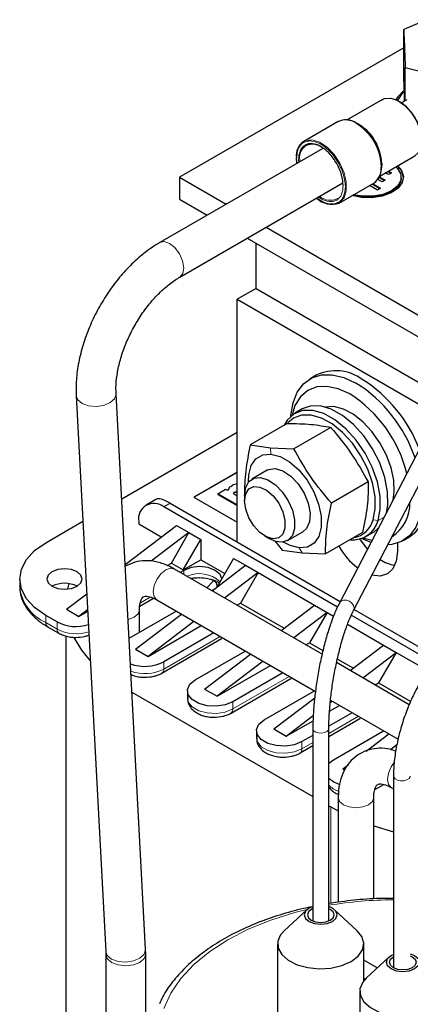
# Model space of a CAD drawing. Header units: millimetres. Extents: x 5 to 418, y -47 to 292.
# Tile 34 of 46: x 330 to 341, y 114 to 143. Entities that reach past the tile are written whole.
import ezdxf

# ---------------------------------------------------------------- set-up
doc = ezdxf.new("R2010")
doc.units = ezdxf.units.MM

msp = doc.modelspace()

# ---------------------------------------------------------------- linework, layer by layer
at = {"color": 7, "linetype": 'Continuous', "lineweight": 25}
for p, q in [((341.9558, 143.2347), (341.2666, 142.9454)), ((341.2666, 141.6638), (341.2666, 142.9454)), ((341.2666, 142.3907), (334.5372, 138.5059)), ((342.1905, 141.5716), (341.3126, 141.7903)), ((341.3126, 140.8026), (341.3126, 141.7903)), ((340.6314, 140.8403), (339.5725, 140.229)), ((341.3576, 140.8287), (341.2011, 140.7383)), ((341.2891, 140.879), (341.2891, 140.7891)), ((339.3041, 140.1818), (338.2654, 139.5822)), ((339.9058, 140.0985), (339.8508, 140.1303)), ((338.8403, 139.3754), (333.9432, 136.5484)), ((340.5458, 138.5431), (341.6046, 139.1544)), ((338.0577, 138.9236), (338.0444, 139.0938)), ((338.0661, 138.9285), (338.0444, 139.0721)), ((340.5994, 138.8335), (340.5994, 138.897)), ((340.6072, 138.9078), (340.5996, 138.7943)), ((340.8071, 138.5869), (340.7145, 138.6405)), ((340.79, 138.6841), (340.8827, 138.6304)), ((340.9015, 138.6412), (340.8071, 138.5869)), ((340.8088, 138.6949), (340.9015, 138.6412)), ((334.5372, 138.5059), (335.9356, 137.6986)), ((334.5372, 138.5059), (334.5372, 137.8526)), ((334.5432, 135.5092), (339.4403, 138.3362)), ((339.332, 137.7346), (340.3707, 138.3343)), ((340.4757, 138.1246), (340.242, 138.26)), ((340.3175, 138.3035), (340.5513, 138.1681)), ((340.3363, 138.3144), (340.5702, 138.1789)), ((340.6179, 138.3694), (340.4894, 138.4438)), ((340.529, 138.5081), (340.6935, 138.4128)), ((340.5375, 138.525), (340.7123, 138.4237)), ((340.7123, 138.4237), (340.6179, 138.3694)), ((341.194, 138.4841), (341.194, 138.5059)), ((340.5702, 138.1789), (340.4757, 138.1246)), ((334.5372, 137.8526), (335.3698, 137.372)), ((337.1357, 137.0058), (344.8568, 132.5484)), ((336.5699, 136.6792), (344.3279, 132.2006)), ((336.8376, 135.1743), (336.8376, 136.5246)), ((336.8376, 135.1743), (336.2719, 134.8478)), ((336.8376, 135.1743), (343.1584, 131.5254)), ((336.2719, 134.8478), (342.5927, 131.1989)), ((336.2719, 127.5642), (336.2719, 134.8478)), ((338.6433, 132.5698), (338.4547, 132.4609)), ((331.4353, 131.9481), (332.3227, 115.2831)), ((333.521, 115.3469), (332.6336, 132.0119)), ((338.2224, 131.557), (337.9961, 131.4264)), ((332.8015, 128.8589), (336.2719, 130.8624)), ((337.773, 131.1237), (336.6631, 130.483)), ((339.0772, 131.0054), (337.9673, 130.3647)), ((336.6631, 130.483), (337.2644, 130.3945)), ((337.2644, 130.3945), (337.9673, 130.3647)), ((341.7835, 130.4291), (339.3355, 125.7338)), ((339.7612, 125.5119), (342.2091, 130.2072)), ((337.1717, 129.7188), (336.713, 129.454)), ((336.2719, 129.665), (334.9709, 128.9139)), ((336.2719, 129.6541), (334.9803, 128.9084)), ((335.6902, 129.0135), (335.9227, 129.1477)), ((335.9227, 129.1477), (335.9598, 129.1262)), ((336.0118, 129.1477), (336.0118, 129.1356)), ((336.0747, 129.2354), (336.129, 129.2668)), ((340.2053, 129.3672), (339.0954, 128.7265)), ((333.8315, 128.8455), (333.5325, 128.6729)), ((334.9709, 128.9139), (336.2719, 128.1628)), ((335.6902, 129.0135), (335.6902, 128.9917)), ((336.2719, 128.6777), (335.6902, 129.0135)), ((335.6902, 128.9917), (336.2719, 128.6559)), ((336.1812, 128.9984), (336.2719, 128.946)), ((336.492, 128.9656), (336.492, 128.7986)), ((339.2762, 125.6122), (334.0658, 128.6201)), ((334.2543, 128.729), (339.3603, 125.7813)), ((330.5208, 127.5423), (331.6356, 128.1859)), ((332.9061, 126.8938), (334.4429, 128.0649)), ((333.3115, 128.1846), (333.3115, 128.1083)), ((333.3115, 128.1083), (333.9877, 127.718)), ((334.4429, 128.0649), (334.82, 127.8472)), ((334.82, 127.8472), (333.6901, 126.9862)), ((334.292, 126.9327), (334.82, 127.8472)), ((334.6503, 126.7259), (335.1783, 127.6404)), ((334.82, 127.8472), (335.1783, 127.6404)), ((335.1783, 127.6404), (335.1783, 127.0307)), ((337.1015, 127.7428), (337.2461, 127.6593)), ((337.7795, 127.6064), (338.2383, 127.8713)), ((340.0291, 127.8473), (338.9192, 127.2066)), ((340.0408, 127.688), (340.3209, 127.6237)), ((340.1292, 127.7312), (340.3555, 127.8619)), ((341.2545, 127.6111), (341.4431, 127.7199)), ((337.3991, 127.6022), (337.615, 127.3249)), ((337.615, 127.3249), (338.2163, 127.2364)), ((341.0803, 127.5329), (341.0803, 127.2816)), ((334.6503, 126.7259), (335.1783, 127.0307)), ((335.1783, 127.0307), (335.8948, 126.6171)), ((336.1588, 127.0743), (335.6641, 126.2175)), ((336.1588, 127.0743), (336.5171, 126.8675)), ((338.2163, 127.2364), (338.9192, 127.2066)), ((334.168, 126.8611), (334.292, 126.9327)), ((334.292, 126.9327), (334.6503, 126.7259)), ((338.8176, 124.1961), (334.389, 126.7527)), ((335.5141, 126.1032), (336.5171, 126.8675)), ((336.5171, 126.8675), (336.8942, 126.6498)), ((329.7398, 126.4538), (329.7398, 126.236)), ((334.6692, 126.715), (334.5617, 126.653)), ((336.8942, 126.6498), (335.8912, 125.8855)), ((336.8942, 126.6498), (336.3662, 125.7353)), ((336.8942, 126.6498), (338.5913, 125.6701)), ((335.5045, 126.1087), (335.5739, 126.1487)), ((335.6555, 126.2524), (335.6555, 126.2109)), ((331.1431, 125.5503), (331.7513, 126.0138)), ((333.3415, 125.6406), (333.754, 125.8788)), ((331.1431, 125.5503), (331.5202, 125.3326)), ((333.8557, 125.8289), (338.6181, 123.0796)), ((336.2588, 125.6733), (336.3662, 125.7353)), ((336.3662, 125.7353), (337.6809, 124.9764)), ((337.5883, 124.9058), (338.5913, 125.6701)), ((338.5913, 125.6701), (338.9684, 125.4524)), ((339.7764, 125.5411), (342.2895, 124.0904)), ((330.8602, 125.1693), (330.5208, 125.3652)), ((331.7772, 125.5284), (331.5202, 125.3326)), ((331.5202, 125.3326), (331.7796, 125.4823)), ((333.0242, 124.6768), (334.4378, 125.4929)), ((333.2172, 124.3529), (334.5945, 125.4024)), ((333.3357, 124.8567), (333.3357, 125.5286)), ((338.9684, 125.4524), (337.9654, 124.6881)), ((338.9684, 125.4524), (338.4404, 124.5379)), ((338.9684, 125.4524), (339.1623, 125.3405)), ((342.1685, 123.9425), (339.6947, 125.3706)), ((330.576, 125.0254), (330.9155, 124.8294)), ((330.5788, 125.0239), (330.576, 125.0254)), ((334.9716, 125.1847), (333.5944, 124.1352)), ((333.5944, 124.1352), (335.192, 125.0575)), ((339.5812, 125.0986), (340.6654, 124.4727)), ((331.1224, 124.7452), (331.1224, 101.4132)), ((334.0105, 123.632), (335.8019, 124.6662)), ((335.5691, 124.8398), (334.0658, 123.9719)), ((338.3329, 124.4759), (338.4404, 124.5379)), ((338.4404, 124.5379), (338.8424, 124.3059)), ((339.6624, 123.7084), (340.6654, 124.4727)), ((340.6654, 124.4727), (341.0426, 124.255)), ((333.2172, 124.3529), (333.5944, 124.1352)), ((335.0086, 123.4276), (336.5119, 124.2955)), ((335.2914, 123.1555), (336.6687, 124.205)), ((340.0396, 123.4907), (341.0426, 124.255)), ((341.0426, 124.255), (340.5146, 123.3405)), ((341.0426, 124.255), (341.9879, 123.7092)), ((337.0458, 123.9873), (335.6685, 122.9378)), ((335.6685, 122.9378), (337.2662, 123.8601)), ((341.4353, 122.6849), (339.2512, 123.9458)), ((339.2771, 124.0549), (339.7551, 123.779)), ((337.6433, 123.6424), (336.14, 122.7745)), ((336.0847, 122.4346), (337.876, 123.4688)), ((340.4071, 123.2785), (340.5146, 123.3405)), ((340.5146, 123.3405), (341.478, 122.7844)), ((333.11, 123.0648), (338.5398, 119.9303)), ((334.7743, 123.101), (334.7743, 122.8833)), ((335.2914, 123.1555), (335.6685, 122.9378)), ((337.0828, 122.2302), (338.5861, 123.0981)), ((337.3656, 121.9581), (338.5958, 122.8956)), ((339.0413, 122.49), (339.3404, 122.6627)), ((339.0639, 122.7472), (339.12, 122.7899)), ((339.0713, 122.818), (341.0979, 121.6481)), ((337.7427, 121.7404), (338.553, 122.3578)), ((339.7175, 122.445), (339.021, 122.0429)), ((337.7427, 121.7404), (338.5463, 122.2042)), ((339.0198, 121.7342), (339.9502, 122.2714)), ((336.8484, 121.9036), (336.8484, 121.6859)), ((337.3656, 121.9581), (337.7427, 121.7404)), ((338.5398, 121.7651), (338.2141, 121.5771)), ((338.5398, 121.9713), (338.5398, 116.1945)), ((339.0198, 116.1974), (339.0198, 121.9713)), ((339.1569, 121.0328), (340.6603, 121.9007)), ((340.1358, 121.2911), (340.817, 121.8102)), ((338.1589, 121.2372), (338.5398, 121.4571)), ((340.8667, 121.343), (341.0646, 121.4938)), ((339.0198, 120.9269), (339.1569, 121.0328)), ((339.4398, 120.7607), (339.5968, 120.8803)), ((339.4398, 120.7607), (339.4948, 120.7289)), ((340.9589, 120.5453), (340.9589, 114.7942)), ((340.4007, 120.1366), (340.6696, 120.2918)), ((340.889, 120.2014), (340.9589, 120.1611)), ((339.0198, 119.6532), (339.0815, 119.6176)), ((339.3024, 119.9011), (339.3024, 116.7573)), ((340.3691, 116.8586), (340.3691, 119.9011)), ((339.0815, 119.6176), (339.3024, 119.4962)), ((340.3691, 119.0479), (340.9589, 118.8754)), ((338.3581, 116.5317), (337.6799, 115.9056)), ((339.873, 115.9056), (339.1947, 116.5317)), ((337.4831, 115.5097), (337.4831, 112.8968)), ((340.0697, 114.4044), (340.0697, 115.5097)), ((332.3227, 115.2831), (332.325, 115.1988)), ((332.325, 115.1988), (332.325, 98.0262)), ((333.525, 115.1988), (333.521, 115.3469)), ((333.525, 98.0262), (333.525, 115.1988)), ((340.4737, 114.7874), (340.0697, 115.0206)), ((340.8223, 115.1092), (340.144, 114.4831)), ((340.8917, 115.1595), (340.9589, 115.192)), ((340.0697, 114.4763), (340.112, 114.4519)), ((339.9472, 114.0872), (339.9472, 111.4743))]:
    msp.add_line(p, q, dxfattribs=at)
at = {"color": 7, "linetype": 'Continuous', "lineweight": 18}
for p, q in [((338.1077, 139.0355), (338.1192, 138.9592)), ((338.1464, 138.9748), (338.1444, 139.0349)), ((337.2803, 130.204), (337.2644, 130.3945)), ((336.0122, 129.1377), (336.0122, 129.1399)), ((334.2543, 128.729), (334.0658, 128.6201)), ((340.3488, 128.233), (340.4959, 128.208)), ((340.6813, 128.3151), (340.4959, 128.208)), ((338.1297, 127.3861), (338.2163, 127.2364)), ((334.6692, 126.715), (334.6692, 126.5909)), ((335.6587, 126.2555), (335.6573, 126.2477)), ((333.6562, 125.9125), (333.363, 125.7432)), ((330.5208, 125.1475), (330.5208, 125.3652)), ((330.8602, 124.9515), (330.5208, 125.1475)), ((330.8602, 125.1693), (330.8602, 124.9515)), ((335.7577, 124.7309), (334.0658, 123.7541)), ((334.0658, 123.7541), (334.0658, 123.9719)), ((337.8319, 123.5335), (336.14, 122.5567)), ((336.14, 122.5567), (336.14, 122.7745)), ((339.9061, 122.3361), (339.0198, 121.8244)), ((338.2141, 121.3593), (338.2141, 121.5771)), ((338.5398, 121.5474), (338.2141, 121.3593)), ((339.0815, 119.6176), (339.0815, 116.7283))]:
    msp.add_line(p, q, dxfattribs=at)
at = {"color": 7, "linetype": 'Continuous', "lineweight": 25, "flags": 128}
for points in [[(341.2628, 141.0962), (341.092, 140.9241), (341.0158, 140.818)], [(341.2785, 141.0831), (341.1885, 140.985), (341.0689, 140.7985)], [(340.6187, 140.8326), (340.6903, 140.8669), (340.8779, 140.8808), (341.089, 140.8081), (341.3029, 140.6561), (341.4987, 140.4396), (341.6573, 140.1798), (341.763, 139.9022), (341.8056, 139.6338), (341.7809, 139.4011), (341.6913, 139.2267), (341.6046, 139.1544)], [(341.2956, 140.7928), (341.2923, 140.8183), (341.2891, 140.879)], [(339.8079, 140.1536), (339.919, 140.0999), (339.9204, 140.0991)], [(341.0781, 138.8504), (341.2008, 138.7092), (341.2599, 138.5289), (341.2243, 138.3465), (341.0972, 138.1782), (340.8898, 138.0391), (340.6206, 137.9415), (340.3135, 137.894), (339.9957, 137.9008), (339.7149, 137.9557)], [(341.03, 138.8226), (341.085, 138.7679), (341.1817, 138.5962), (341.1817, 138.4155), (341.085, 138.2438), (340.9011, 138.0976), (340.648, 137.9915), (340.3505, 137.9357), (340.0376, 137.9357), (339.7647, 137.9845)], [(341.194, 138.4841), (341.1817, 138.3938), (341.085, 138.222), (340.9011, 138.0759), (340.648, 137.9697), (340.3505, 137.9139), (340.0376, 137.9139), (339.74, 137.9697), (339.7395, 137.9699)], [(337.88, 131.3429), (337.8813, 131.3621), (337.9447, 131.741), (338.0731, 132.0619), (338.2621, 132.3138), (338.5054, 132.4881), (338.7947, 132.579), (339.12, 132.5832), (339.4703, 132.5007), (339.8338, 132.3342)], [(339.6472, 132.0065), (339.2981, 132.164), (338.9631, 132.2356), (338.6552, 132.2184), (338.3861, 132.1132), (338.1662, 131.924), (338.0039, 131.6581), (337.9144, 131.3714)], [(340.4959, 128.208), (340.5647, 128.5502), (340.5581, 128.944), (340.4766, 129.3696), (340.3242, 129.8057), (340.1085, 130.2304), (339.8403, 130.6225), (339.5332, 130.9622), (339.2025, 131.2325), (338.8648, 131.4199), (338.537, 131.515), (338.2355, 131.513), (337.9755, 131.414), (337.7701, 131.223), (337.6777, 131.0686)], [(340.7497, 128.4313), (340.7909, 128.6809), (340.7844, 129.0746), (340.7029, 129.5002), (340.5504, 129.9363), (340.3347, 130.3611), (340.0666, 130.7531), (339.7595, 131.0928), (339.4288, 131.3631), (339.091, 131.5506), (338.7632, 131.6457), (338.4618, 131.6437), (338.2224, 131.557)], [(340.9491, 128.8287), (340.9833, 129.0688), (340.9691, 129.4179), (340.8896, 129.7925), (340.7488, 130.1739), (340.5536, 130.5429), (340.314, 130.881), (340.0418, 131.1713), (339.7509, 131.3992), (339.4556, 131.5533), (339.171, 131.6259), (338.9126, 131.6136)], [(340.3488, 128.233), (340.4141, 128.5581), (340.4079, 128.9322), (340.3305, 129.3365), (340.1857, 129.7508), (339.9808, 130.1543), (339.726, 130.5267), (339.4343, 130.8495), (339.1201, 131.1063), (338.7992, 131.2843), (338.4878, 131.3747), (338.2014, 131.3728), (337.9545, 131.2787), (337.7909, 131.1369)], [(336.6125, 129.3683), (336.6199, 129.5787), (336.6921, 129.856), (336.8333, 130.061), (337.034, 130.1797), (337.2803, 130.204)], [(337.2803, 130.204), (337.5556, 130.1324), (337.8411, 129.9696), (338.1174, 129.7267), (338.3655, 129.4204), (338.5686, 129.0714), (338.7128, 128.7036), (338.7884, 128.3421), (338.7902, 128.0114), (338.718, 127.7341), (338.5767, 127.5291), (338.3761, 127.4104), (338.1297, 127.3861)], [(337.1717, 129.7188), (337.2117, 129.7387), (337.4121, 129.7668)], [(337.4121, 129.7668), (337.6412, 129.6997), (337.8766, 129.5441), (338.0952, 129.3152), (338.2755, 129.0354), (338.4001, 128.732), (338.4566, 128.4348), (338.4395, 128.1729), (338.3505, 127.9719), (338.2383, 127.8713)], [(341.4431, 127.7199), (341.6357, 127.867), (341.8247, 128.1189), (341.9531, 128.4398), (342.0164, 128.8187), (342.0126, 129.2428), (341.9422, 129.6953)], [(336.492, 128.9656), (336.5255, 129.203), (336.6231, 129.3806), (336.776, 129.4826), (336.9707, 129.5001), (337.1899, 129.4313), (337.4141, 129.2825), (337.6234, 129.0668), (337.7991, 128.8034), (337.9258, 128.5158), (337.9921, 128.2295), (337.9921, 127.9698), (337.9258, 127.76), (337.7991, 127.6186), (337.6234, 127.5582), (337.4141, 127.5842), (337.2461, 127.6593)], [(341.7897, 129.4027), (341.824, 129.134), (341.8279, 128.7099), (341.7645, 128.3309), (341.6361, 128.01), (341.4471, 127.7582), (341.2038, 127.5838), (340.9146, 127.493), (340.7877, 127.4808)], [(336.0122, 129.1399), (336.0114, 129.1346), (336.0078, 129.1296), (336.0019, 129.1255), (335.9942, 129.1226), (335.9852, 129.1212), (335.976, 129.1213), (335.9672, 129.1231), (335.9598, 129.1262)], [(336.492, 128.7986), (336.525, 129.0082), (336.6205, 129.1568), (336.7682, 129.2285), (336.952, 129.2155), (337.152, 129.1192), (337.3465, 128.95), (337.5145, 128.7263), (337.6378, 128.4723), (337.7029, 128.2155), (337.7029, 127.9837), (337.6378, 127.8022), (337.5145, 127.6904), (337.3465, 127.6607), (337.152, 127.7161), (336.952, 127.8507), (336.7682, 128.0499), (336.6205, 128.292), (336.525, 128.551), (336.492, 128.7986)], [(336.1812, 128.9984), (336.1645, 129.0128), (336.1587, 129.0298), (336.1645, 129.0467), (336.1812, 129.0611), (336.2061, 129.0707), (336.2355, 129.0741), (336.2649, 129.0707), (336.2719, 129.0688)], [(340.3555, 127.8619), (340.3761, 127.8742), (340.5048, 127.9764)], [(340.1835, 127.3602), (340.0903, 127.4691), (339.9525, 127.6585)], [(340.2854, 127.5557), (340.2389, 127.5713), (339.9989, 127.6725)], [(330.5208, 125.3652), (330.1892, 125.5985), (329.9427, 125.8646), (329.791, 126.1534), (329.7398, 126.4538), (329.791, 126.7541), (329.9427, 127.0429), (330.1892, 127.309), (330.5208, 127.5423)], [(338.1297, 127.3861), (337.8544, 127.4577), (337.6551, 127.5623)], [(341.0803, 127.2816), (341.0449, 126.992), (340.9413, 126.763), (340.7765, 126.6101), (340.5617, 126.5438), (340.312, 126.5684)], [(330.7094, 126.236), (330.8824, 126.1693), (331.0865, 126.1459), (331.2906, 126.1693), (331.4636, 126.236), (331.5792, 126.3359), (331.6198, 126.4538), (331.5792, 126.5716), (331.4636, 126.6715), (331.2906, 126.7382), (331.0865, 126.7616), (330.8824, 126.7382), (330.7094, 126.6715), (330.5938, 126.5716), (330.5532, 126.4538), (330.5938, 126.3359), (330.7094, 126.236)], [(335.8063, 126.4637), (335.7565, 126.5902), (335.612, 126.715), (335.3957, 126.7984), (335.1406, 126.8277), (334.8855, 126.7984), (334.6692, 126.715)], [(331.2178, 126.3167), (331.1753, 126.1578), (331.1735, 126.15)], [(335.5642, 126.4002), (335.5352, 126.3759), (335.3599, 126.1922)], [(331.3669, 124.6975), (331.5933, 124.3249), (331.8584, 124.0021)], [(336.14, 122.7745), (335.9124, 122.6825), (335.644, 122.641), (335.3672, 122.6549), (335.1154, 122.7227), (334.9189, 122.8361), (334.8015, 122.9815), (334.7773, 123.1413), (334.8492, 123.2962), (335.0086, 123.4276)], [(338.2141, 121.5771), (337.9865, 121.4851), (337.7182, 121.4436), (337.4414, 121.4576), (337.1896, 121.5253), (336.9931, 121.6387), (336.8757, 121.7841), (336.8515, 121.9439), (336.9234, 122.0988), (337.0828, 122.2302)], [(338.5398, 116.6306), (338.4276, 116.5821), (338.3206, 116.4897), (338.2831, 116.3807), (338.3206, 116.2717), (338.4276, 116.1793), (338.5876, 116.1176), (338.7764, 116.0959), (338.9652, 116.1176), (339.1252, 116.1793), (339.1252, 116.1793)], [(338.5398, 116.5669), (338.4936, 116.544), (338.4069, 116.4691), (338.3764, 116.3807), (338.4069, 116.2923), (338.4936, 116.2174), (338.6233, 116.1673), (338.7764, 116.1498), (338.9295, 116.1673), (339.0592, 116.2174), (339.0592, 116.2174)], [(339.1252, 116.1793), (339.2322, 116.2717), (339.2697, 116.3807), (339.2322, 116.4897), (339.1252, 116.5821), (339.0198, 116.6284)], [(339.0592, 116.2174), (339.146, 116.2923), (339.1764, 116.3807), (339.146, 116.4691), (339.0592, 116.544), (339.0198, 116.5639)], [(337.6799, 115.9056), (337.5732, 115.7836), (337.4899, 115.5861), (337.5019, 115.3828), (337.6084, 115.189), (337.8016, 115.019), (338.0671, 114.8854), (338.3852, 114.7981), (338.7322, 114.7635), (339.0826, 114.7843), (339.4103, 114.8589), (339.6909, 114.9818)], [(339.6909, 114.9818), (339.9038, 115.1438), (340.033, 115.3329), (340.069, 115.5352), (340.0091, 115.7356), (339.873, 115.9056)], [(341.4656, 115.2116), (341.5894, 115.1595), (341.6963, 115.0672), (341.7339, 114.9582), (341.6963, 114.8492), (341.5894, 114.7568), (341.4293, 114.695), (341.2405, 114.6734), (341.0518, 114.695), (340.8917, 114.7568), (340.7848, 114.8492), (340.7472, 114.9582), (340.7848, 115.0672), (340.8917, 115.1595), (340.8917, 115.1595)], [(341.4656, 115.1491), (341.5234, 115.1214), (341.6101, 115.0465), (341.6405, 114.9582), (341.6101, 114.8698), (341.5234, 114.7949), (341.3936, 114.7448), (341.2405, 114.7272), (341.0875, 114.7448), (340.9577, 114.7949), (340.871, 114.8698), (340.8405, 114.9582), (340.871, 115.0465), (340.9577, 115.1214), (340.9577, 115.1214)], [(340.144, 114.4831), (340.0374, 114.3611), (339.954, 114.1635), (339.966, 113.9603), (340.0726, 113.7665), (340.2657, 113.5965), (340.5312, 113.4629), (340.8493, 113.3755), (341.1964, 113.341), (341.5468, 113.3618), (341.8744, 113.4364), (342.1551, 113.5592)]]:
    msp.add_lwpolyline(points, dxfattribs=at)
at = {"color": 7, "linetype": 'Continuous', "lineweight": 18, "flags": 128}
for points in [[(338.2654, 139.5822), (338.3284, 139.6108), (338.5231, 139.6283), (338.7423, 139.5595), (338.9665, 139.4107), (339.1758, 139.195), (339.3516, 138.9316), (339.4782, 138.644), (339.5445, 138.3577), (339.5445, 138.098), (339.4782, 137.8882), (339.3516, 137.7468), (339.3316, 137.7344)], [(333.9434, 136.5485), (334.072, 136.5759), (334.2336, 136.5242)], [(334.2336, 136.5242), (334.3966, 136.397), (334.5363, 136.2138), (334.6314, 136.0024), (334.6674, 135.795), (334.6388, 135.6233), (334.5499, 135.5132), (334.5444, 135.5099)], [(331.4353, 131.9479), (331.4807, 131.8258), (331.6107, 131.7162)], [(331.6107, 131.7162), (331.8052, 131.6467), (332.0346, 131.6279), (332.264, 131.6628), (332.4584, 131.7459), (332.5883, 131.8647), (332.6339, 132.001), (332.6336, 132.0108)], [(334.389, 126.7527), (334.2667, 126.7764), (334.1223, 126.7263), (333.978, 126.6098), (333.8557, 126.4448), (333.7739, 126.2563), (333.7452, 126.0731), (333.7739, 125.923), (333.8557, 125.8289), (333.8557, 125.8289)], [(339.7613, 125.5122), (339.7782, 125.5829), (339.7607, 125.6609), (339.7109, 125.7332), (339.6363, 125.7886), (339.5484, 125.8188), (339.4604, 125.8192), (339.3859, 125.7896), (339.336, 125.7347), (339.3355, 125.7337)], [(332.9941, 125.2413), (333.0065, 125.2441), (333.1795, 125.3109), (333.2951, 125.4107), (333.3357, 125.5248)], [(334.7743, 122.8833), (334.8015, 122.7638), (334.9189, 122.6184), (335.1154, 122.505), (335.3672, 122.4372), (335.644, 122.4232), (335.9124, 122.4647), (336.14, 122.5567)], [(339.0198, 121.9716), (339.0096, 121.9313), (338.9657, 121.8836), (338.8934, 121.8492), (338.8039, 121.8334), (338.7106, 121.8386), (338.628, 121.864), (338.5684, 121.9057), (338.541, 121.9574), (338.5398, 121.9712)], [(336.8484, 121.6859), (336.8757, 121.5664), (336.9931, 121.421), (337.1896, 121.3076), (337.4414, 121.2398), (337.7182, 121.2258), (337.9865, 121.2673), (338.2141, 121.3593)], [(340.9841, 120.952), (340.889, 120.8173), (340.8073, 120.6288), (340.7786, 120.4456), (340.8073, 120.2955), (340.889, 120.2014), (340.889, 120.2014)], [(341.429, 120.4695), (341.3623, 120.4274), (341.2727, 120.4033), (341.174, 120.4007), (341.0811, 120.4202), (341.0081, 120.4587), (340.9662, 120.5104), (340.9589, 120.5453)], [(341.4656, 120.5455), (341.4627, 120.5232), (341.429, 120.4695)], [(339.3024, 119.9009), (339.343, 119.7832), (339.4586, 119.6834), (339.6317, 119.6166), (339.8358, 119.5932), (340.0399, 119.6166), (340.2129, 119.6834)], [(340.2129, 119.6834), (340.3285, 119.7832), (340.3691, 119.8997)], [(338.3658, 116.5385), (337.9995, 116.4471), (337.2762, 116.222), (336.603, 115.9498), (335.9891, 115.6345), (335.4428, 115.2801), (334.9714, 114.8915), (334.5814, 114.4739), (334.278, 114.033), (334.0653, 113.5748)], [(332.3227, 115.2831), (332.3681, 115.1608), (332.4981, 115.0512)], [(332.4981, 115.0512), (332.6926, 114.9817), (332.922, 114.9629), (333.1514, 114.9978), (333.3459, 115.0809), (333.4758, 115.1997), (333.5213, 115.336), (333.521, 115.3469)], [(332.5007, 114.9539), (332.6954, 114.8788), (332.925, 114.8525), (333.1546, 114.8788), (333.3492, 114.9539), (333.4793, 115.0663), (333.525, 115.1988), (333.525, 115.199)], [(332.325, 115.1982), (332.3706, 115.0663), (332.5007, 114.9539)]]:
    msp.add_lwpolyline(points, dxfattribs=at)
at = {"color": 7, "linetype": 'Continuous', "lineweight": 25}
for centre, radius, start, end in [((339.527, 139.6978), 0.5316, 53.98789, 116.21997), ((339.4937, 139.5466), 0.6851, 56.2297, 90.1683), ((338.564, 139.1529), 0.5229, 124.82234, 186.48984), ((338.5267, 139.0345), 0.4653, 53.80901, 113.23051), ((339.9539, 138.8047), 0.6462, 328.98863, 2.52944), ((340.8111, 138.4685), 0.4499, 1.98594, 56.00105), ((340.0574, 138.7703), 0.5369, 305.69715, 5.70416), ((339.1134, 138.3437), 0.6472, 225.21686, 289.70238), ((339.2275, 131.3601), 1.3434, 53.72343, 115.77689), ((337.5512, 128.709), 4.2839, 18.80191, 57.80402), ((337.7519, 128.8333), 4.2644, 20.75743, 57.83078), ((337.5579, 128.6982), 3.9128, 13.60381, 57.72581), ((336.1161, 129.1401), 0.104, 113.46521, 180.10728), ((336.2739, 128.9957), 0.3073, 90.35795, 118.11086), ((336.2349, 128.9604), 0.0942, 66.83851, 141.63755), ((333.7713, 128.2591), 0.4658, 50.79671, 189.21404), ((340.2512, 128.7263), 1.2027, 303.42963, 1.49907), ((339.7383, 128.4161), 0.7856, 264.29448, 344.63986), ((339.6326, 128.4262), 0.7418, 280.56373, 344.90695), ((341.2413, 128.5352), 2.2118, 209.72921, 232.18288), ((341.151, 127.9343), 1.073, 236.44621, 262.0495), ((331.0865, 125.5081), 0.8198, 62.61575, 117.38425), ((331.4294, 126.2713), 1.2404, 242.68393, 287.41269), ((333.4955, 125.0884), 1.2538, 249.91855, 297.0563), ((339.543, 121.0211), 0.7486, 225.66535, 254.62314)]:
    msp.add_arc(centre, radius, start, end, dxfattribs=at)
at = {"color": 7, "linetype": 'Continuous', "lineweight": 18}
for centre, radius, start, end in [((338.988, 138.7677), 1.6046, 1.99584, 57.9464), ((339.0028, 138.7773), 1.5976, 2.00562, 56.9286), ((339.1336, 138.8518), 1.4665, 1.76583, 58.2288), ((339.1551, 138.8642), 1.4528, 1.71843, 58.21262), ((338.5823, 139.0909), 0.4415, 122.80476, 187.28484), ((339.0611, 138.2947), 0.4777, 228.75889, 296.85989), ((335.1292, 125.692), 0.926, 47.4967, 113.6768), ((331.0743, 126.3691), 1.3412, 185.6948, 245.62534), ((335.6755, 126.3098), 0.0548, 18.58095, 38.43319), ((330.6515, 125.133), 0.1315, 173.70115, 234.98667), ((330.9903, 124.937), 0.1309, 173.62584, 235.81501), ((331.4312, 126.0736), 1.259, 243.03206, 287.60819), ((335.755, 124.7466), 0.0931, 300.22368, 322.44322), ((333.4953, 124.8717), 1.2547, 250.51663, 297.0423), ((333.9352, 123.7397), 0.1314, 304.92149, 6.30725), ((337.8292, 123.5492), 0.0931, 300.22368, 322.44322), ((336.0093, 122.5423), 0.1314, 304.92149, 6.30725), ((339.9034, 122.3518), 0.0931, 300.22368, 322.44322), ((338.0835, 121.3449), 0.1314, 304.92149, 6.30725), ((339.5308, 120.7876), 0.7288, 225.48562, 251.89718), ((340.9748, 104.8836), 11.9457, 90.07628, 99.41936)]:
    msp.add_arc(centre, radius, start, end, dxfattribs=at)
at = {"color": 7, "linetype": 'Continuous', "lineweight": 25}
msp.add_ellipse((334.6315, 128.0757), major_axis=(0.8193, -0.7545), ratio=0.2648379, start_param=2.2736773, end_param=3.0589942, dxfattribs=at)
for points, knots in [([(341.2666, 142.9454), (341.2743, 142.7822), (341.2896, 142.4558), (341.3049, 142.0121), (341.3126, 141.7903)], [0, 0, 0, 0, 0.4999949, 1, 1, 1, 1]), ([(341.3, 140.7921), (341.2965, 140.8678), (341.2854, 141.1104), (341.2743, 141.4382), (341.2666, 141.6638)], [0, 0, 0, 0, 0.3120506, 1, 1, 1, 1]), ([(341.1237, 140.7859), (341.1281, 140.7844), (341.2145, 140.7544), (341.3515, 140.6243), (341.5069, 140.4462), (341.6135, 140.2831), (341.7, 140.1106), (341.7834, 139.8822), (341.7972, 139.7241), (341.8062, 139.6218)], [0, 0, 0, 0, 0.01256683, 0.24900073, 0.37759444, 0.50628337, 0.63487712, 0.76356609, 1, 1, 1, 1]), ([(338.2655, 139.5823), (338.2194, 139.5515), (338.1589, 139.5112), (338.1261, 139.4373), (338.1183, 139.4197)], [0, 0, 0, 0, 0.7623688, 1, 1, 1, 1]), ([(339.4519, 138.2595), (339.4429, 138.3623), (339.4289, 138.521), (339.3453, 138.7503), (339.2584, 138.9237), (339.1515, 139.0864), (338.9949, 139.2704), (338.7797, 139.4427), (338.5653, 139.5179), (338.4073, 139.517), (338.3388, 139.4861), (338.3046, 139.4707)], [0, 0, 0, 0, 0.1596286, 0.246449, 0.3333333, 0.4201537, 0.5070381, 0.6666667, 0.8262953, 0.9131156, 1, 1, 1, 1]), ([(338.1183, 139.4197), (338.0999, 139.3895), (338.0568, 139.3188), (338.0555, 139.2135), (338.0547, 139.1532)], [0, 0, 0, 0, 0.4274419, 1, 1, 1, 1]), ([(339.2998, 137.7469), (339.2619, 137.7298), (339.1868, 137.696), (339.0145, 137.6973), (338.8314, 137.7473), (338.7037, 137.8567), (338.6659, 137.8892)], [0, 0, 0, 0, 0.2191188, 0.4336843, 0.8322695, 1, 1, 1, 1]), ([(333.9432, 136.5484), (333.8666, 136.5019), (333.6488, 136.3696), (333.3022, 136.0985), (332.9162, 135.723), (332.5612, 135.2962), (332.2439, 134.8291), (331.9706, 134.3313), (331.7468, 133.8131), (331.5774, 133.2845), (331.4679, 132.7563), (331.425, 132.3087), (331.4325, 132.0455), (331.4353, 131.9481)], [0, 0, 0, 0, 0.05365934, 0.15258402, 0.25130782, 0.34975531, 0.44795291, 0.54605593, 0.64426856, 0.74274464, 0.84171402, 0.94137928, 1, 1, 1, 1]), ([(332.6336, 132.0119), (332.6318, 132.0715), (332.6264, 132.2463), (332.6554, 132.57), (332.7403, 132.9815), (332.8783, 133.4086), (333.0654, 133.8353), (333.2963, 134.2469), (333.5629, 134.6287), (333.8553, 134.9675), (334.1611, 135.2514), (334.393, 135.4202), (334.5179, 135.4942), (334.5432, 135.5092)], [0, 0, 0, 0, 0.05221218, 0.15318618, 0.25494969, 0.3575184, 0.46071132, 0.56423288, 0.66774395, 0.77080196, 0.87308078, 0.97431437, 1, 1, 1, 1]), ([(337.773, 131.1237), (338.0162, 131.1186), (338.5017, 131.1085), (338.8856, 131.0397), (339.0772, 131.0054)], [0, 0, 0, 0, 0.5008729, 1, 1, 1, 1]), ([(339.0772, 131.0054), (339.2906, 130.747), (339.7174, 130.2303), (340.0427, 129.6549), (340.2053, 129.3672)], [0, 0, 0, 0, 0.4999949, 1, 1, 1, 1]), ([(336.6631, 130.483), (336.6084, 130.215), (336.4989, 129.679), (336.4909, 129.2017), (336.487, 128.9631)], [0, 0, 0, 0, 0.4999949, 1, 1, 1, 1]), ([(339.0954, 128.7265), (338.882, 128.9849), (338.4552, 129.5016), (338.13, 130.077), (337.9673, 130.3647)], [0, 0, 0, 0, 0.4999949, 1, 1, 1, 1]), ([(340.2053, 129.3672), (340.2013, 129.1286), (340.1934, 128.6513), (340.0839, 128.1153), (340.0291, 127.8473)], [0, 0, 0, 0, 0.4999949, 1, 1, 1, 1]), ([(338.9192, 127.2066), (338.9232, 127.4453), (338.9311, 127.9226), (339.0406, 128.4585), (339.0954, 128.7265)], [0, 0, 0, 0, 0.4999949, 1, 1, 1, 1]), ([(334.389, 126.7527), (334.3244, 126.7875), (334.1401, 126.8867), (333.8421, 126.9832), (333.5063, 127.0152), (333.1904, 126.976), (333.0044, 126.8833), (332.9092, 126.8358)], [0, 0, 0, 0, 0.1330046, 0.3792722, 0.5893766, 0.7899903, 1, 1, 1, 1]), ([(334.8788, 126.4699), (334.92, 126.4778), (335.0043, 126.494), (335.0944, 126.4962), (335.1406, 126.4973)], [0, 0, 0, 0, 0.4885082, 1, 1, 1, 1]), ([(335.1406, 126.4973), (335.2241, 126.4927), (335.3396, 126.4863), (335.4668, 126.4575), (335.5097, 126.4415), (335.5276, 126.4348)], [0, 0, 0, 0, 0.6052041, 0.8360761, 1, 1, 1, 1]), ([(335.5162, 126.441), (335.5331, 126.434), (335.5689, 126.4193), (335.6143, 126.3764), (335.6482, 126.3192), (335.6536, 126.2749), (335.6563, 126.2527)], [0, 0, 0, 0, 0.2240801, 0.4727792, 0.73611, 1, 1, 1, 1]), ([(329.7489, 126.2525), (329.7475, 126.1906), (329.7439, 126.0333), (329.8259, 125.7861), (329.9762, 125.525), (330.1936, 125.2928), (330.3983, 125.1267), (330.542, 125.0497), (330.581, 125.0288)], [0, 0, 0, 0, 0.1284486, 0.3266041, 0.5273913, 0.7285153, 0.9263575, 1, 1, 1, 1]), ([(333.3357, 125.5286), (333.3369, 125.5663), (333.3401, 125.6755), (333.3729, 125.8105), (333.422, 125.8972), (333.4556, 125.9228), (333.4867, 125.9388), (333.6005, 125.9367), (333.7335, 125.8954), (333.8277, 125.8441), (333.8557, 125.8289)], [0, 0, 0, 0, 0.0707856, 0.2044696, 0.3394526, 0.483373, 0.6685895, 0.8000628, 0.9406901, 1, 1, 1, 1]), ([(339.3355, 125.7338), (339.3098, 125.6824), (339.2338, 125.5305), (339.1129, 125.2318), (338.9781, 124.8276), (338.8569, 124.3857), (338.7515, 123.9192), (338.6646, 123.4405), (338.5985, 122.9632), (338.5555, 122.5013), (338.5408, 122.1748), (338.54, 122.0055), (338.5398, 121.9713)], [0, 0, 0, 0, 0.0598562, 0.1768943, 0.2919218, 0.4057246, 0.5189319, 0.6318822, 0.7448028, 0.8578433, 0.971224, 1, 1, 1, 1]), ([(339.0198, 121.9713), (339.0205, 122.0376), (339.0223, 122.2296), (339.0432, 122.5809), (339.0896, 123.0237), (339.1581, 123.4817), (339.2459, 123.9381), (339.3502, 124.3769), (339.4671, 124.7828), (339.5917, 125.14), (339.6915, 125.3747), (339.7471, 125.4841), (339.7612, 125.5119)], [0, 0, 0, 0, 0.05926857, 0.17145263, 0.28437576, 0.39778983, 0.51139943, 0.62495272, 0.73818286, 0.85077351, 0.96220431, 1, 1, 1, 1]), ([(330.9185, 124.8323), (330.9387, 124.8196), (330.9951, 124.7841), (331.1113, 124.7446), (331.261, 124.7099), (331.3708, 124.7057), (331.4259, 124.7035)], [0, 0, 0, 0, 0.1439669, 0.4026038, 0.700255, 1, 1, 1, 1]), ([(331.4259, 124.7035), (331.5154, 124.7099), (331.6394, 124.7186), (331.7679, 124.7524), (331.8071, 124.7708), (331.8172, 124.7755)], [0, 0, 0, 0, 0.6569647, 0.9113757, 1, 1, 1, 1]), ([(342.4186, 124.2229), (342.3714, 124.1758), (342.2336, 124.0384), (342.0137, 123.7618), (341.7687, 123.3826), (341.5471, 122.9613), (341.3539, 122.5109), (341.194, 122.0435), (341.0716, 121.5717), (340.9908, 121.1089), (340.9613, 120.769), (340.9594, 120.5877), (340.9589, 120.5453)], [0, 0, 0, 0, 0.0599592, 0.1748762, 0.2888224, 0.4019435, 0.5145743, 0.6270058, 0.7394877, 0.8522035, 0.965449, 1, 1, 1, 1]), ([(333.0822, 123.5881), (333.1143, 123.5751), (333.1939, 123.5429), (333.3356, 123.5131), (333.4451, 123.5085), (333.5001, 123.5061)], [0, 0, 0, 0, 0.2523748, 0.6248772, 1, 1, 1, 1]), ([(333.5001, 123.5061), (333.5903, 123.5115), (333.7155, 123.5189), (333.8813, 123.5701), (333.966, 123.6004), (334.0087, 123.6314), (334.0101, 123.6325)], [0, 0, 0, 0, 0.4884915, 0.6776609, 0.9887391, 1, 1, 1, 1]), ([(334.7834, 122.8883), (334.782, 122.852), (334.7783, 122.7531), (334.8562, 122.6063), (334.979, 122.4824), (335.1175, 122.4017), (335.2589, 122.349), (335.4096, 122.3153), (335.5192, 122.3109), (335.5743, 122.3087)], [0, 0, 0, 0, 0.1041729, 0.2833937, 0.4599477, 0.6053, 0.7245524, 0.8617935, 1, 1, 1, 1]), ([(335.5743, 122.3087), (335.6645, 122.3141), (335.7897, 122.3215), (335.9555, 122.3727), (336.0402, 122.403), (336.0828, 122.434), (336.0843, 122.4351)], [0, 0, 0, 0, 0.4884915, 0.6776609, 0.9887391, 1, 1, 1, 1]), ([(336.8576, 121.6909), (336.8562, 121.6546), (336.8525, 121.5557), (336.9303, 121.4089), (337.0532, 121.285), (337.1916, 121.2043), (337.3331, 121.1516), (337.4837, 121.1179), (337.5934, 121.1136), (337.6484, 121.1113)], [0, 0, 0, 0, 0.1041729, 0.2833937, 0.4599477, 0.6053, 0.7245524, 0.8617935, 1, 1, 1, 1]), ([(337.6484, 121.1113), (337.7387, 121.1167), (337.8639, 121.1241), (338.0297, 121.1753), (338.1144, 121.2056), (338.157, 121.2366), (338.1585, 121.2377)], [0, 0, 0, 0, 0.4884915, 0.6776609, 0.9887391, 1, 1, 1, 1]), ([(341.0289, 121.2899), (340.9716, 121.3108), (340.8091, 121.3698), (340.5388, 121.3862), (340.2227, 121.3452), (339.9301, 121.2197), (339.6824, 121.0187), (339.4963, 120.764), (339.3704, 120.4642), (339.3105, 120.1715), (339.3047, 119.976), (339.3024, 119.9011)], [0, 0, 0, 0, 0.0667544, 0.1893092, 0.3063279, 0.4325308, 0.5531683, 0.6718992, 0.793238, 0.920758, 1, 1, 1, 1]), ([(340.3691, 119.9011), (340.3702, 119.9388), (340.3735, 120.048), (340.4063, 120.183), (340.4554, 120.2697), (340.489, 120.2953), (340.52, 120.3112), (340.6338, 120.3091), (340.7668, 120.2679), (340.8611, 120.2166), (340.889, 120.2014)], [0, 0, 0, 0, 0.07078555, 0.20446959, 0.3394526, 0.48337303, 0.66858951, 0.80006279, 0.94069009, 1, 1, 1, 1]), ([(339.0198, 120.2091), (339.0581, 120.166), (339.1299, 120.0851), (339.2357, 120.021), (339.2971, 119.9986), (339.3072, 119.9949)], [0, 0, 0, 0, 0.4877791, 0.9156768, 1, 1, 1, 1]), ([(340.9589, 116.8721), (340.8226, 116.8728), (340.4243, 116.8749), (339.7719, 116.828), (339.2687, 116.7559), (339.0198, 116.7202)], [0, 0, 0, 0, 0.2082989, 0.6085285, 1, 1, 1, 1]), ([(338.5327, 116.6243), (338.4409, 116.6067), (338.0996, 116.5415), (337.5392, 116.3803), (336.8616, 116.1434), (336.2324, 115.8612), (335.6564, 115.5404), (335.1415, 115.183), (334.6924, 114.793), (334.3212, 114.3734), (334.0651, 114.0102), (333.9654, 113.7816), (333.9333, 113.7082)], [0, 0, 0, 0, 0.04154935, 0.15442103, 0.26740743, 0.3805295, 0.49379484, 0.6071835, 0.72060439, 0.83385029, 0.94662151, 1, 1, 1, 1])]:
    msp.add_open_spline(points, degree=3, knots=knots, dxfattribs=at)
at = {"color": 7, "linetype": 'Continuous', "lineweight": 18}
for points, knots in [([(338.0444, 139.0721), (338.0542, 139.1732), (338.0694, 139.3288), (338.1611, 139.4736), (338.256, 139.5547), (338.3738, 139.597), (338.545, 139.6007), (338.7798, 139.5172), (339.0146, 139.3296), (339.1858, 139.1282), (339.3037, 138.9499), (339.3986, 138.7592), (339.4903, 138.5085), (339.5054, 138.3355), (339.5152, 138.223)], [0, 0, 0, 0, 0.1197284, 0.1841803, 0.25, 0.3158197, 0.3802716, 0.5, 0.6197284, 0.6841803, 0.75, 0.8158197, 0.8802716, 1, 1, 1, 1]), ([(338.3046, 139.4707), (338.2742, 139.4487), (338.2135, 139.4046), (338.1311, 139.2698), (338.1169, 139.1276), (338.1077, 139.0355)], [0, 0, 0, 0, 0.260461, 0.5211142, 1, 1, 1, 1]), ([(338.7191, 137.9199), (338.7393, 137.9029), (338.8417, 137.8171), (338.9952, 137.779), (339.1514, 137.779), (339.2584, 137.8188), (339.3452, 137.8918), (339.4289, 138.0245), (339.4429, 138.1672), (339.4519, 138.2595)], [0, 0, 0, 0, 0.055529, 0.2816759, 0.4046748, 0.5277645, 0.6507634, 0.7738531, 1, 1, 1, 1]), ([(339.5152, 138.223), (339.5052, 138.1222), (339.4898, 137.9671), (339.3996, 137.8198), (339.3333, 137.7713), (339.2998, 137.7469)], [0, 0, 0, 0, 0.4789137, 0.7367213, 1, 1, 1, 1]), ([(335.5288, 126.4385), (335.5348, 126.4361), (335.5612, 126.4256), (335.6324, 126.4066), (335.6898, 126.3648), (335.7185, 126.3439)], [0, 0, 0, 0, 0.1276014, 0.5638048, 1, 1, 1, 1])]:
    msp.add_open_spline(points, degree=3, knots=knots, dxfattribs=at)

doc.saveas('drawing.dxf')
